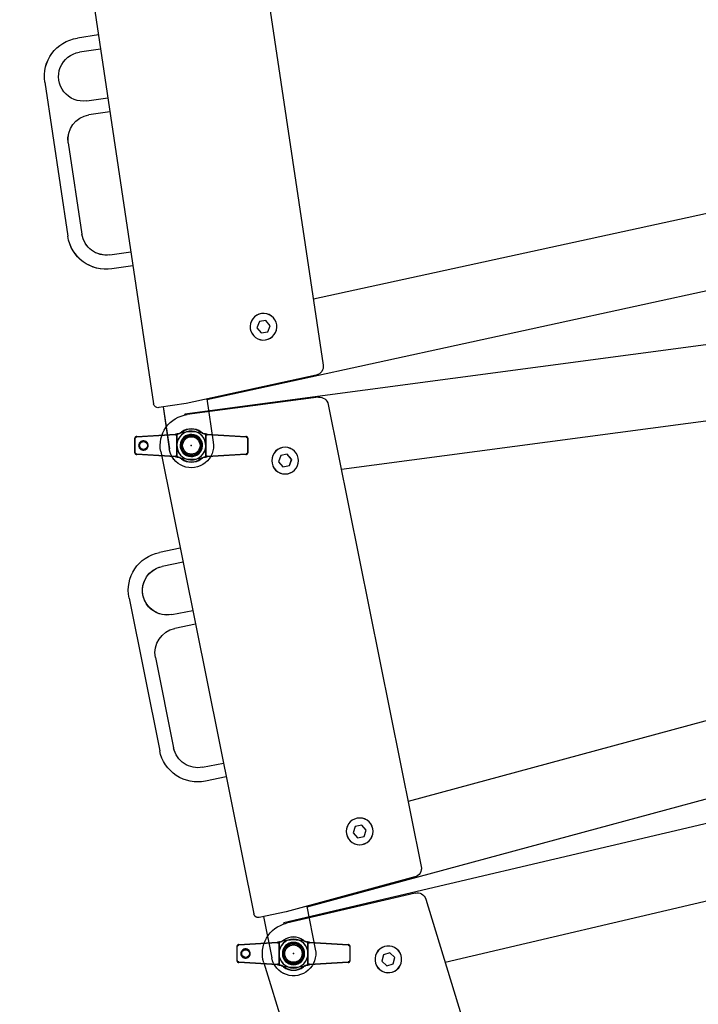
# Model space of a CAD drawing. Header units: millimetres. Extents: x 0 to 84100, y 0 to 59400.
# Tile 70 of 113: x 29967 to 30120, y 44704 to 44925. Entities that reach past the tile are written whole.
import ezdxf

# ---------------------------------------------------------------- set-up
doc = ezdxf.new("R2010")
doc.units = ezdxf.units.MM

# ---------------------------------------------------------------- blocks, each defined once
blk = doc.blocks.new('DV-PIN25 TOP')
at = {"linetype": 'Continuous'}
for p, q in [((-7.13, 4.77), (-24.6, 3.76)), ((24.6, 3.76), (7.13, 4.77)), ((-25.5, 3.06), (-25.26, 3.06)), ((-25.26, -3.06), (-25.26, 3.06)), ((25.5, 3.06), (25.26, 3.06)), ((25.26, 3.06), (25.26, -3.06)), ((-25.5, -3.06), (-25.26, -3.06)), ((-24.6, -3.76), (-7.13, -4.77)), ((7.13, -4.77), (24.6, -3.76)), ((25.5, -3.06), (25.26, -3.06))]:
    blk.add_line(p, q, dxfattribs=at).dxf.unprotected_set("ltscale", 0)
for p, q in [((-24.56, 4.05), (-7.13, 5.07)), ((-6.48, 4.85), (-6.48, -4.85)), ((-6.46, -4.88), (-6.46, 4.88)), ((6.5, 4.87), (6.5, -4.87)), ((6.52, -4.84), (6.52, 4.84)), ((7.13, 5.07), (24.56, 4.05)), ((-25.5, 3.06), (-25.5, -3.06)), ((25.5, -3.06), (25.5, 3.06)), ((-7.13, -5.07), (-24.56, -4.05)), ((24.56, -4.05), (7.13, -5.07))]:
    blk.add_line(p, q, dxfattribs=at)
for points in [[(-5.96, 5.28), (-6.01, 5.26), (-6.06, 5.25), (-6.1, 5.24), (-6.15, 5.22), (-6.2, 5.21), (-6.25, 5.2), (-6.3, 5.19), (-6.34, 5.18), (-6.39, 5.17), (-6.44, 5.16), (-6.49, 5.15), (-6.54, 5.14), (-6.59, 5.13), (-6.64, 5.12), (-6.69, 5.12), (-6.73, 5.11), (-6.78, 5.1), (-6.83, 5.1), (-6.88, 5.09), (-6.93, 5.08), (-6.98, 5.08), (-7.03, 5.08), (-7.08, 5.07), (-7.13, 5.07)], [(-6.48, 4.85), (-6.48, 4.85), (-6.48, 4.85), (-6.48, 4.85), (-6.48, 4.85), (-6.48, 4.86), (-6.48, 4.86), (-6.48, 4.86), (-6.48, 4.86), (-6.47, 4.86), (-6.47, 4.86), (-6.47, 4.86), (-6.47, 4.87), (-6.47, 4.87), (-6.47, 4.87), (-6.47, 4.87), (-6.47, 4.87), (-6.47, 4.87), (-6.46, 4.87), (-6.46, 4.87), (-6.46, 4.88), (-6.46, 4.88), (-6.46, 4.88), (-6.46, 4.88), (-6.46, 4.88)], [(-6.46, 4.88), (-6.45, 4.9), (-6.44, 4.93), (-6.42, 4.95), (-6.41, 4.97), (-6.39, 4.98), (-6.38, 5), (-6.36, 5.02), (-6.34, 5.03), (-6.32, 5.05), (-6.3, 5.06), (-6.28, 5.08), (-6.26, 5.09), (-6.23, 5.11), (-6.21, 5.12), (-6.19, 5.14), (-6.16, 5.15), (-6.14, 5.16), (-6.11, 5.18), (-6.09, 5.19), (-6.06, 5.2), (-6.03, 5.22), (-6, 5.23), (-5.97, 5.25), (-5.94, 5.26)], [(-5.96, 5.28), (-5.96, 5.28), (-5.96, 5.28), (-5.96, 5.28), (-5.96, 5.28), (-5.96, 5.28), (-5.96, 5.28), (-5.96, 5.28), (-5.95, 5.28), (-5.95, 5.28), (-5.95, 5.28), (-5.95, 5.28), (-5.95, 5.28), (-5.95, 5.27), (-5.95, 5.27), (-5.95, 5.27), (-5.95, 5.27), (-5.95, 5.27), (-5.95, 5.27), (-5.95, 5.27), (-5.94, 5.27), (-5.94, 5.27), (-5.94, 5.26), (-5.94, 5.26), (-5.94, 5.26)], [(-5.94, 5.26), (-5.9, 5.27), (-5.86, 5.29), (-5.82, 5.3), (-5.78, 5.31), (-5.73, 5.32), (-5.69, 5.34), (-5.65, 5.35), (-5.61, 5.36), (-5.57, 5.38), (-5.53, 5.39), (-5.49, 5.4), (-5.45, 5.42), (-5.41, 5.43), (-5.38, 5.44), (-5.34, 5.45), (-5.3, 5.46), (-5.27, 5.47), (-5.23, 5.48), (-5.2, 5.49), (-5.17, 5.5), (-5.13, 5.51), (-5.1, 5.52), (-5.07, 5.53), (-5.03, 5.54)], [(5, 5.56), (5.03, 5.55), (5.06, 5.54), (5.1, 5.53), (5.13, 5.52), (5.17, 5.51), (5.2, 5.5), (5.24, 5.49), (5.28, 5.48), (5.32, 5.47), (5.36, 5.45), (5.4, 5.44), (5.44, 5.43), (5.48, 5.41), (5.52, 5.4), (5.56, 5.38), (5.61, 5.37), (5.65, 5.36), (5.69, 5.34), (5.73, 5.33), (5.78, 5.32), (5.82, 5.3), (5.86, 5.29), (5.91, 5.28), (5.95, 5.26)], [(5.97, 5.28), (5.97, 5.28), (5.96, 5.28), (5.96, 5.28), (5.96, 5.28), (5.96, 5.28), (5.96, 5.28), (5.96, 5.28), (5.96, 5.28), (5.96, 5.28), (5.96, 5.28), (5.96, 5.27), (5.96, 5.27), (5.96, 5.27), (5.96, 5.27), (5.96, 5.27), (5.96, 5.27), (5.95, 5.27), (5.95, 5.27), (5.95, 5.27), (5.95, 5.27), (5.95, 5.27), (5.95, 5.27), (5.95, 5.26), (5.95, 5.26)], [(5.95, 5.26), (5.98, 5.25), (6.01, 5.24), (6.04, 5.22), (6.07, 5.21), (6.1, 5.19), (6.13, 5.18), (6.15, 5.17), (6.18, 5.15), (6.2, 5.14), (6.23, 5.13), (6.25, 5.11), (6.28, 5.1), (6.3, 5.08), (6.33, 5.07), (6.35, 5.05), (6.37, 5.03), (6.39, 5.02), (6.41, 5), (6.43, 4.98), (6.45, 4.96), (6.46, 4.94), (6.48, 4.92), (6.49, 4.9), (6.5, 4.87)], [(7.13, 5.07), (7.08, 5.07), (7.03, 5.08), (6.98, 5.08), (6.93, 5.08), (6.88, 5.09), (6.83, 5.1), (6.79, 5.1), (6.74, 5.11), (6.69, 5.11), (6.64, 5.12), (6.59, 5.13), (6.54, 5.14), (6.49, 5.15), (6.44, 5.16), (6.4, 5.17), (6.35, 5.18), (6.3, 5.19), (6.25, 5.2), (6.2, 5.21), (6.16, 5.22), (6.11, 5.24), (6.06, 5.25), (6.01, 5.26), (5.97, 5.28)], [(6.5, 4.87), (6.5, 4.87), (6.5, 4.87), (6.5, 4.87), (6.5, 4.87), (6.5, 4.87), (6.5, 4.87), (6.51, 4.86), (6.51, 4.86), (6.51, 4.86), (6.51, 4.86), (6.51, 4.86), (6.51, 4.86), (6.51, 4.86), (6.51, 4.86), (6.51, 4.85), (6.52, 4.85), (6.52, 4.85), (6.52, 4.85), (6.52, 4.85), (6.52, 4.85), (6.52, 4.85), (6.52, 4.84), (6.52, 4.84), (6.52, 4.84)], [(-24.56, 4.05), (-24.62, 4.05), (-24.68, 4.04), (-24.74, 4.03), (-24.8, 4.01), (-24.86, 3.99), (-24.92, 3.96), (-24.97, 3.94), (-25.03, 3.91), (-25.08, 3.87), (-25.13, 3.83), (-25.18, 3.79), (-25.22, 3.75), (-25.27, 3.7), (-25.3, 3.65), (-25.34, 3.6), (-25.37, 3.54), (-25.4, 3.49), (-25.43, 3.43), (-25.45, 3.37), (-25.47, 3.31), (-25.48, 3.25), (-25.49, 3.18), (-25.5, 3.12), (-25.5, 3.06)], [(-19.44, 0), (-19.48, 0.36), (-19.62, 0.83), (-19.91, 1.32), (-20.33, 1.72), (-20.81, 1.98), (-21.31, 2.1), (-21.82, 2.1), (-22.31, 1.98), (-22.76, 1.75), (-23.15, 1.41), (-23.44, 0.99), (-23.62, 0.51), (-23.69, 0), (-23.62, -0.51), (-23.44, -0.99), (-23.15, -1.41), (-22.76, -1.75), (-22.31, -1.98), (-21.82, -2.1), (-21.31, -2.1), (-20.81, -1.98), (-20.33, -1.72), (-19.91, -1.32), (-19.62, -0.83), (-19.48, -0.37), (-19.44, 0)], [(-19.75, 0), (-19.78, -0.34), (-19.92, -0.76), (-20.21, -1.18), (-20.61, -1.5), (-21.05, -1.69), (-21.5, -1.75), (-21.95, -1.69), (-22.37, -1.52), (-22.73, -1.24), (-23.01, -0.88), (-23.19, -0.46), (-23.25, 0), (-23.19, 0.46), (-23.01, 0.88), (-22.73, 1.24), (-22.37, 1.52), (-21.95, 1.69), (-21.5, 1.75), (-21.05, 1.69), (-20.61, 1.51), (-20.21, 1.18), (-19.92, 0.76), (-19.78, 0.33), (-19.75, 0)], [(25.5, 3.06), (25.5, 3.12), (25.49, 3.18), (25.48, 3.25), (25.47, 3.31), (25.45, 3.37), (25.43, 3.43), (25.4, 3.49), (25.37, 3.54), (25.34, 3.6), (25.3, 3.65), (25.27, 3.7), (25.22, 3.75), (25.18, 3.79), (25.13, 3.83), (25.08, 3.87), (25.03, 3.9), (24.98, 3.94), (24.92, 3.96), (24.86, 3.99), (24.8, 4.01), (24.74, 4.03), (24.68, 4.04), (24.62, 4.05), (24.56, 4.05)], [(-25.5, -3.06), (-25.5, -3.12), (-25.49, -3.18), (-25.48, -3.25), (-25.47, -3.31), (-25.45, -3.37), (-25.43, -3.43), (-25.4, -3.49), (-25.37, -3.54), (-25.34, -3.6), (-25.3, -3.65), (-25.27, -3.7), (-25.22, -3.75), (-25.18, -3.79), (-25.13, -3.83), (-25.08, -3.87), (-25.03, -3.9), (-24.98, -3.94), (-24.92, -3.96), (-24.86, -3.99), (-24.8, -4.01), (-24.74, -4.03), (-24.68, -4.04), (-24.62, -4.05), (-24.56, -4.05)], [(24.56, -4.05), (24.62, -4.05), (24.68, -4.04), (24.74, -4.03), (24.8, -4.01), (24.86, -3.99), (24.92, -3.96), (24.97, -3.94), (25.03, -3.91), (25.08, -3.87), (25.13, -3.83), (25.18, -3.79), (25.22, -3.75), (25.27, -3.7), (25.3, -3.65), (25.34, -3.6), (25.37, -3.54), (25.4, -3.49), (25.43, -3.43), (25.45, -3.37), (25.47, -3.31), (25.48, -3.25), (25.49, -3.18), (25.5, -3.12), (25.5, -3.06)], [(-7.13, -5.07), (-7.08, -5.07), (-7.03, -5.08), (-6.98, -5.08), (-6.93, -5.09), (-6.88, -5.09), (-6.83, -5.1), (-6.78, -5.1), (-6.73, -5.11), (-6.68, -5.12), (-6.63, -5.12), (-6.58, -5.13), (-6.53, -5.14), (-6.48, -5.15), (-6.44, -5.16), (-6.39, -5.17), (-6.34, -5.18), (-6.29, -5.19), (-6.24, -5.2), (-6.19, -5.21), (-6.14, -5.23), (-6.09, -5.24), (-6.05, -5.25), (-6, -5.27), (-5.95, -5.28)], [(-6.46, -4.88), (-6.46, -4.88), (-6.46, -4.88), (-6.46, -4.88), (-6.46, -4.88), (-6.46, -4.87), (-6.46, -4.87), (-6.47, -4.87), (-6.47, -4.87), (-6.47, -4.87), (-6.47, -4.87), (-6.47, -4.87), (-6.47, -4.87), (-6.47, -4.86), (-6.47, -4.86), (-6.47, -4.86), (-6.48, -4.86), (-6.48, -4.86), (-6.48, -4.86), (-6.48, -4.86), (-6.48, -4.85), (-6.48, -4.85), (-6.48, -4.85), (-6.48, -4.85), (-6.48, -4.85)], [(-5.93, -5.27), (-5.96, -5.25), (-5.99, -5.24), (-6.02, -5.22), (-6.05, -5.21), (-6.07, -5.2), (-6.1, -5.18), (-6.13, -5.17), (-6.15, -5.16), (-6.18, -5.14), (-6.2, -5.13), (-6.22, -5.11), (-6.25, -5.1), (-6.27, -5.08), (-6.29, -5.07), (-6.31, -5.05), (-6.33, -5.04), (-6.35, -5.02), (-6.37, -5), (-6.39, -4.99), (-6.41, -4.97), (-6.42, -4.95), (-6.44, -4.93), (-6.45, -4.9), (-6.46, -4.88)], [(-5.93, -5.27), (-5.93, -5.27), (-5.93, -5.27), (-5.93, -5.27), (-5.94, -5.27), (-5.94, -5.27), (-5.94, -5.27), (-5.94, -5.27), (-5.94, -5.28), (-5.94, -5.28), (-5.94, -5.28), (-5.94, -5.28), (-5.94, -5.28), (-5.94, -5.28), (-5.94, -5.28), (-5.94, -5.28), (-5.95, -5.28), (-5.95, -5.28), (-5.95, -5.28), (-5.95, -5.28), (-5.95, -5.28), (-5.95, -5.28), (-5.95, -5.28), (-5.95, -5.28), (-5.95, -5.28)], [(-5.02, -5.55), (-5.05, -5.54), (-5.08, -5.53), (-5.11, -5.52), (-5.15, -5.51), (-5.18, -5.5), (-5.21, -5.49), (-5.25, -5.48), (-5.28, -5.47), (-5.32, -5.46), (-5.36, -5.45), (-5.4, -5.44), (-5.43, -5.42), (-5.47, -5.41), (-5.51, -5.4), (-5.55, -5.38), (-5.6, -5.37), (-5.64, -5.36), (-5.68, -5.34), (-5.72, -5.33), (-5.76, -5.32), (-5.8, -5.3), (-5.85, -5.29), (-5.89, -5.28), (-5.93, -5.27)], [(5.94, -5.27), (5.9, -5.28), (5.85, -5.29), (5.81, -5.31), (5.77, -5.32), (5.73, -5.33), (5.68, -5.35), (5.64, -5.36), (5.6, -5.38), (5.55, -5.39), (5.51, -5.4), (5.47, -5.42), (5.43, -5.43), (5.39, -5.44), (5.35, -5.46), (5.32, -5.47), (5.28, -5.48), (5.24, -5.49), (5.21, -5.5), (5.17, -5.51), (5.13, -5.53), (5.1, -5.54), (5.06, -5.55), (5.02, -5.56), (4.98, -5.57)], [(6.5, -4.87), (6.49, -4.9), (6.48, -4.92), (6.46, -4.94), (6.45, -4.96), (6.43, -4.98), (6.41, -5), (6.39, -5.02), (6.37, -5.03), (6.35, -5.05), (6.32, -5.07), (6.3, -5.08), (6.28, -5.1), (6.25, -5.11), (6.23, -5.13), (6.2, -5.14), (6.17, -5.16), (6.15, -5.17), (6.12, -5.18), (6.09, -5.2), (6.06, -5.21), (6.03, -5.23), (6, -5.24), (5.97, -5.25), (5.94, -5.27)], [(5.94, -5.27), (5.94, -5.27), (5.94, -5.27), (5.94, -5.27), (5.94, -5.27), (5.94, -5.27), (5.94, -5.27), (5.95, -5.27), (5.95, -5.27), (5.95, -5.28), (5.95, -5.28), (5.95, -5.28), (5.95, -5.28), (5.95, -5.28), (5.95, -5.28), (5.95, -5.28), (5.95, -5.28), (5.95, -5.28), (5.95, -5.28), (5.95, -5.28), (5.95, -5.28), (5.95, -5.28), (5.95, -5.28), (5.96, -5.28), (5.96, -5.28)], [(5.96, -5.28), (6, -5.27), (6.05, -5.25), (6.1, -5.24), (6.15, -5.23), (6.19, -5.21), (6.24, -5.2), (6.29, -5.19), (6.34, -5.18), (6.39, -5.17), (6.44, -5.16), (6.49, -5.15), (6.54, -5.14), (6.58, -5.13), (6.63, -5.12), (6.68, -5.12), (6.73, -5.11), (6.78, -5.1), (6.83, -5.1), (6.88, -5.09), (6.93, -5.09), (6.98, -5.08), (7.03, -5.08), (7.08, -5.07), (7.13, -5.07)], [(6.52, -4.84), (6.52, -4.84), (6.52, -4.84), (6.52, -4.85), (6.52, -4.85), (6.52, -4.85), (6.52, -4.85), (6.52, -4.85), (6.52, -4.85), (6.51, -4.85), (6.51, -4.86), (6.51, -4.86), (6.51, -4.86), (6.51, -4.86), (6.51, -4.86), (6.51, -4.86), (6.51, -4.86), (6.51, -4.86), (6.5, -4.87), (6.5, -4.87), (6.5, -4.87), (6.5, -4.87), (6.5, -4.87), (6.5, -4.87), (6.5, -4.87)]]:
    blk.add_lwpolyline(points, dxfattribs=at)
for points in [[(-7.13, 4.77), (-7.1, 4.77), (-7.07, 4.77), (-7.05, 4.78), (-7.02, 4.78), (-6.99, 4.78), (-6.97, 4.78), (-6.94, 4.78), (-6.91, 4.79), (-6.88, 4.79), (-6.86, 4.79), (-6.83, 4.8), (-6.8, 4.8), (-6.78, 4.8), (-6.75, 4.81), (-6.72, 4.81), (-6.69, 4.81), (-6.67, 4.82), (-6.64, 4.82), (-6.61, 4.83), (-6.59, 4.83), (-6.56, 4.83), (-6.53, 4.84), (-6.51, 4.84), (-6.48, 4.85)], [(6.52, 4.84), (6.54, 4.84), (6.57, 4.83), (6.6, 4.83), (6.62, 4.82), (6.65, 4.82), (6.67, 4.82), (6.7, 4.81), (6.72, 4.81), (6.75, 4.81), (6.77, 4.8), (6.8, 4.8), (6.82, 4.8), (6.85, 4.79), (6.87, 4.79), (6.9, 4.79), (6.92, 4.79), (6.95, 4.78), (6.98, 4.78), (7, 4.78), (7.03, 4.78), (7.05, 4.78), (7.08, 4.77), (7.1, 4.77), (7.13, 4.77)], [(-25.26, 3.06), (-25.26, 3.1), (-25.26, 3.15), (-25.25, 3.19), (-25.24, 3.23), (-25.23, 3.28), (-25.21, 3.32), (-25.19, 3.36), (-25.17, 3.4), (-25.15, 3.44), (-25.13, 3.47), (-25.1, 3.51), (-25.07, 3.54), (-25.04, 3.57), (-25, 3.6), (-24.97, 3.63), (-24.93, 3.65), (-24.89, 3.67), (-24.86, 3.69), (-24.81, 3.71), (-24.77, 3.72), (-24.73, 3.74), (-24.69, 3.74), (-24.65, 3.75), (-24.6, 3.76)], [(-19.44, 0), (-19.46, 0), (-19.47, 0), (-19.48, 0), (-19.5, 0), (-19.51, 0), (-19.52, 0), (-19.53, 0), (-19.55, 0), (-19.56, 0), (-19.57, 0), (-19.58, 0), (-19.6, 0), (-19.61, 0), (-19.62, 0), (-19.64, 0), (-19.65, 0), (-19.66, 0), (-19.67, 0), (-19.69, 0), (-19.7, 0), (-19.71, 0), (-19.72, 0), (-19.74, 0), (-19.75, 0)], [(24.6, 3.76), (24.65, 3.75), (24.69, 3.74), (24.73, 3.74), (24.77, 3.72), (24.82, 3.71), (24.86, 3.69), (24.89, 3.67), (24.93, 3.65), (24.97, 3.63), (25, 3.6), (25.04, 3.57), (25.07, 3.54), (25.1, 3.51), (25.13, 3.47), (25.15, 3.44), (25.17, 3.4), (25.19, 3.36), (25.21, 3.32), (25.23, 3.28), (25.24, 3.23), (25.25, 3.19), (25.26, 3.15), (25.26, 3.1), (25.26, 3.06)], [(-24.6, -3.76), (-24.65, -3.75), (-24.69, -3.74), (-24.73, -3.74), (-24.77, -3.72), (-24.82, -3.71), (-24.86, -3.69), (-24.89, -3.67), (-24.93, -3.65), (-24.97, -3.63), (-25, -3.6), (-25.04, -3.57), (-25.07, -3.54), (-25.1, -3.51), (-25.13, -3.47), (-25.15, -3.44), (-25.17, -3.4), (-25.19, -3.36), (-25.21, -3.32), (-25.23, -3.28), (-25.24, -3.23), (-25.25, -3.19), (-25.26, -3.15), (-25.26, -3.1), (-25.26, -3.06)], [(25.26, -3.06), (25.26, -3.1), (25.26, -3.15), (25.25, -3.19), (25.24, -3.23), (25.23, -3.28), (25.21, -3.32), (25.19, -3.36), (25.17, -3.4), (25.15, -3.44), (25.13, -3.47), (25.1, -3.51), (25.07, -3.54), (25.04, -3.57), (25, -3.6), (24.97, -3.63), (24.93, -3.65), (24.89, -3.67), (24.86, -3.69), (24.81, -3.71), (24.77, -3.72), (24.73, -3.74), (24.69, -3.74), (24.65, -3.75), (24.6, -3.76)], [(-6.48, -4.85), (-6.51, -4.84), (-6.53, -4.84), (-6.56, -4.83), (-6.59, -4.83), (-6.61, -4.83), (-6.64, -4.82), (-6.67, -4.82), (-6.69, -4.81), (-6.72, -4.81), (-6.75, -4.81), (-6.78, -4.8), (-6.8, -4.8), (-6.83, -4.8), (-6.86, -4.79), (-6.88, -4.79), (-6.91, -4.79), (-6.94, -4.78), (-6.97, -4.78), (-6.99, -4.78), (-7.02, -4.78), (-7.05, -4.78), (-7.07, -4.77), (-7.1, -4.77), (-7.13, -4.77)], [(7.13, -4.77), (7.1, -4.77), (7.08, -4.77), (7.05, -4.78), (7.03, -4.78), (7, -4.78), (6.98, -4.78), (6.95, -4.78), (6.92, -4.79), (6.9, -4.79), (6.87, -4.79), (6.85, -4.79), (6.82, -4.8), (6.8, -4.8), (6.77, -4.8), (6.75, -4.81), (6.72, -4.81), (6.7, -4.81), (6.67, -4.82), (6.65, -4.82), (6.62, -4.82), (6.6, -4.83), (6.57, -4.83), (6.54, -4.84), (6.52, -4.84)]]:
    blk.add_lwpolyline(points, dxfattribs=at).dxf.unprotected_set("ltscale", 0)
blk.add_circle((0, 0), 4.4, dxfattribs=at)
blk.add_circle((0, 0), 3.9, dxfattribs=at).dxf.unprotected_set("ltscale", 0)
for centre, radius, start, end in [((-7.42, 10.06), 5, 286.9511, 306.3999), ((0.02, -15.49), 21.62, 76.6974, 103.5126), ((0, 0), 7.5, 53.6001, 126.3999), ((7.42, 10.06), 5, 233.6001, 253.1195), ((-7.42, -10.06), 5, 53.6001, 72.9302), ((0.02, 15.48), 21.62, 256.5256, 283.2663), ((0, 0), 7.5, 233.6001, 306.3999), ((7.42, -10.06), 5, 106.9997, 126.3999)]:
    blk.add_arc(centre, radius, start, end, dxfattribs=at)
for centre, radius, start, end in [((-7.42, 10.27), 5.3, 296.7477, 306.3999), ((0, 0.21), 7.2, 53.6001, 126.3999), ((7.42, 10.27), 5.3, 233.6001, 242.8141), ((-7.42, -10.27), 5.3, 53.6001, 63.0825), ((0, -0.21), 7.2, 233.6001, 306.3999), ((7.42, -10.27), 5.3, 117.3482, 126.3999)]:
    blk.add_arc(centre, radius, start, end, dxfattribs=at).dxf.unprotected_set("ltscale", 0)
for centre, major_axis, ratio, start_param, end_param in [((-7.11, 4.77), (-0.017, 0.299), 0.059214, 0, 1.567349), ((-4.27, 5.8), (-0.178, 0.241), 0.510327, 5.317856, 6.283185), ((4.27, 5.8), (0.178, 0.241), 0.510327, 0, 0.965329), ((7.11, 4.77), (0.017, 0.299), 0.059203, 4.715836, 6.283185), ((-24.54, 3.76), (-0.017, 0.299), 0.204393, 0, 1.558898), ((24.54, 3.76), (0.017, 0.299), 0.204379, 4.724287, 6.283185), ((-24.54, -3.76), (-0.017, -0.299), 0.204393, 4.724288, 6.283185), ((24.54, -3.76), (0.017, -0.299), 0.204379, 0, 1.558898), ((-7.11, -4.77), (-0.017, -0.299), 0.059214, 4.715836, 6.283185), ((-4.27, -5.8), (-0.178, -0.241), 0.510327, 0, 0.965329), ((4.27, -5.8), (0.178, -0.241), 0.510327, 5.317856, 6.283185), ((7.11, -4.77), (0.017, -0.299), 0.059203, 0, 1.56735)]:
    blk.add_ellipse(centre, major_axis=major_axis, ratio=ratio, start_param=start_param, end_param=end_param, dxfattribs=at).dxf.unprotected_set("ltscale", 0)
blk = doc.blocks.new('DV-DOSC-SIDE')
for p, q in [((-0.07, 14), (-0.04, 14.44)), ((406.26, -12.51), (-0.04, 14.44)), ((60.27, 9.99), (0.94, 13.97)), ((13.89, 13.07), (13.92, 13.51)), ((64, 6), (64, -206)), ((-14, 0), (-14, -212)), ((431.28, -14.51), (360.28, -9.51)), ((406.25, -12.75), (406.26, -12.51)), ((356, -13.5), (356, -186.5)), ((435, -18.5), (435, -181.5)), ((356, -43.25), (64, -23.88)), ((-14, -44.3), (-23.55, -44.3)), ((-14, -50.7), (-23.55, -50.7)), ((-41, -61.75), (-41, -131.75)), ((-23.55, -72.8), (-14, -72.8)), ((-14, -79.2), (-23.55, -79.2)), ((-34.6, -90.25), (-34.6, -131.75)), ((-23.55, -142.8), (-14, -142.8)), ((-14, -149.2), (-23.55, -149.2)), ((356, -156.75), (64, -176.12)), ((431.28, -185.49), (360.28, -190.49)), ((406.26, -187.49), (10, -213.77)), ((406.25, -187.25), (406.26, -187.49)), ((60.27, -209.99), (0.47, -214)), ((0.47, -214), (-12, -214)), ((-10, -214), (-10, -233)), ((10, -213.36), (10, -233)), ((13.9, -213.1), (13.93, -213.51))]:
    blk.add_line(p, q)
for points in [[(38.5, -12.4), (37, -15), (38.5, -17.6), (41.5, -17.6), (43, -15), (41.5, -12.4)], [(378.5, -34.9), (377, -37.5), (378.5, -40.1), (381.5, -40.1), (383, -37.5), (381.5, -34.9)], [(378.5, -159.9), (377, -162.5), (378.5, -165.1), (381.5, -165.1), (383, -162.5), (381.5, -159.9)], [(38.5, -182.4), (37, -185), (38.5, -187.6), (41.5, -187.6), (43, -185), (41.5, -182.4)]]:
    blk.add_lwpolyline(points, close=True)
blk.add_arc((313, -100), 47.5, 25.1415, 334.8585)
at = {"extrusion": (0, 0, -1)}
for centre, major_axis, start_param, end_param in [((0, 0), (-9.9, 9.9), 5.497787, 7.135524), ((60, 6), (-2.83, 2.83), 0.852339, 2.356194), ((0, 0), (3.39, 3.39), 3.926991, 10.210176), ((40, -15), (-4.24, 4.24), 5.497787, 11.780972), ((360, -13.5), (-2.83, 2.83), 5.497787, 7.13889), ((431, -18.5), (2.83, 2.83), -0.715092, 0.785398), ((420, -27.77), (3.39, 3.39), 3.926991, 10.210176), ((380, -37.5), (-4.24, 4.24), 5.497787, 11.780972), ((-23.55, -61.75), (-12.34, 12.34), 5.497787, 7.068583), ((-23.55, -61.75), (7.81, 7.81), 2.356194, 5.497787), ((313, -100), (26.52, 26.52), 3.926991, 10.210176), ((-23.55, -90.25), (-7.81, 7.81), 5.497787, 7.068583), ((-23.55, -131.75), (12.34, 12.34), 2.356194, 3.926991), ((-23.55, -131.75), (7.81, 7.81), 2.356194, 3.926991), ((380, -162.5), (-4.24, 4.24), 5.497787, 11.780972), ((420, -172.23), (3.39, 3.39), 3.926991, 10.210176), ((40, -185), (-4.24, 4.24), 5.497787, 11.780972), ((431, -181.5), (-2.83, 2.83), 2.356194, 3.856684), ((360, -186.5), (2.83, 2.83), 2.285888, 3.926991), ((60, -206), (2.83, 2.83), 0.785398, 2.289254), ((-12, -212), (1.41, 1.41), 2.356194, 3.926991), ((0, -233), (-4.6, 4.6), 5.497787, 11.780972), ((0, -233), (3.54, 3.54), 3.926991, 10.210176), ((0, -233), (-7.07, 7.07), 2.356194, 5.497787)]:
    blk.add_ellipse(centre, major_axis=major_axis, ratio=1, start_param=start_param, end_param=end_param, dxfattribs=at)
for p in [(0, 0), (420, -27.77), (420, -172.23), (0, -233)]:
    blk.add_point(p)

msp = doc.modelspace()

# ---------------------------------------------------------------- linework, layer by layer
at = {"color": 7}
for p, q in [((30019.561, 44952.387), (30035.25, 44847.555)), ((29981.435, 44943.648), (29997.124, 44838.815)), ((29984.713, 44921.742), (29979.991, 44921.035)), ((29985.187, 44918.577), (29980.464, 44917.87)), ((29972.653, 44911.115), (29977.834, 44876.5)), ((29982.1, 44906.942), (29986.822, 44907.649)), ((29987.296, 44904.484), (29982.573, 44903.777)), ((29977.927, 44897.495), (29980.998, 44876.974)), ((30175.997, 44893.518), (30033.039, 44862.331)), ((30203.127, 44882.037), (30009.123, 44839.714)), ((29987.28, 44872.327), (29992.003, 44873.034)), ((29992.476, 44869.869), (29987.754, 44869.163)), ((30205.979, 44863.384), (30004.156, 44836.541)), ((30033.7, 44845.305), (30004.426, 44838.897)), ((30184.37, 44843.36), (30039.327, 44824.069)), ((30004.426, 44838.897), (29998.261, 44837.974)), ((30034.158, 44840.306), (30004.683, 44836.407)), ((30009.092, 44839.918), (30010.546, 44830.207)), ((30011.001, 44840.336), (30011.045, 44840.134)), ((30036.381, 44838.717), (30057.279, 44734.798)), ((29999.25, 44838.122), (30000.656, 44828.727)), ((30004.186, 44836.323), (30004.156, 44836.541)), ((30011.122, 44837.245), (30011.093, 44837.464)), ((29998.738, 44828.087), (30019.637, 44724.168)), ((30003.105, 44806.372), (29998.424, 44805.43)), ((30003.736, 44803.235), (29999.055, 44802.293)), ((29991.59, 44795.156), (29998.491, 44760.844)), ((30001.233, 44791.46), (30005.915, 44792.402)), ((30006.545, 44789.264), (30001.864, 44788.323)), ((30195.559, 44787.724), (30054.334, 44749.446)), ((29997.537, 44781.817), (30001.628, 44761.474)), ((30223.228, 44777.61), (30031.576, 44725.664)), ((30224.607, 44768.835), (30026.432, 44722.15)), ((30008.134, 44757.147), (30012.815, 44758.089)), ((30013.446, 44754.951), (30008.765, 44754.01)), ((30205.086, 44746.771), (30062.664, 44713.22)), ((30055.843, 44732.474), (30026.926, 44724.614)), ((30055.914, 44728.865), (30026.969, 44722.069)), ((30031.535, 44725.866), (30033.471, 44716.24)), ((30033.421, 44726.379), (30033.475, 44726.179)), ((30058.283, 44727.505), (30089.363, 44626.164)), ((30026.926, 44724.614), (30020.814, 44723.385)), ((30021.794, 44723.582), (30023.667, 44714.268)), ((30033.294, 44723.54), (30033.243, 44723.755)), ((30026.482, 44721.936), (30026.432, 44722.15)), ((30021.877, 44713.201), (30052.957, 44611.861))]:
    msp.add_line(p, q, dxfattribs=at)
for points in [[(30020.894, 44857.337), (30020.345, 44855.941), (30021.279, 44854.767), (30022.762, 44854.989), (30023.312, 44856.385), (30022.378, 44857.559)], [(30025.695, 44827.183), (30025.216, 44825.762), (30026.208, 44824.636), (30027.678, 44824.932), (30028.157, 44826.353), (30027.166, 44827.479)], [(30042.454, 44743.852), (30041.974, 44742.43), (30042.966, 44741.304), (30044.436, 44741.6), (30044.915, 44743.022), (30043.924, 44744.147)], [(30048.791, 44714.97), (30048.455, 44713.508), (30049.553, 44712.486), (30050.987, 44712.926), (30051.323, 44714.388), (30050.225, 44715.41)]]:
    msp.add_lwpolyline(points, close=True, dxfattribs=at)
at = {"color": 7, "extrusion": (0, 0, -1)}
for centre, major_axis, start_param, end_param in [((29981.282, 44912.406), (-6.169, 6.169), 5.3492297, 6.920026), ((29981.282, 44912.406), (-3.907, 3.907), 3.7784333, 6.920026), ((29983.391, 44898.313), (-3.907, 3.907), 5.3492297, 6.920026), ((29986.462, 44877.792), (6.169, 6.169), 2.207637, 3.7784333), ((29986.462, 44877.792), (3.907, 3.907), 2.207637, 3.7784333), ((30021.828, 44856.163), (2.121, 2.121), 4.5638315, 10.8470168), ((30033.272, 44847.259), (1.414, 1.414), 0.6368407, 2.1406964), ((29998.113, 44838.963), (-0.707, 0.707), 3.7784333, 5.3492297), ((30034.42, 44838.323), (-1.414, 1.414), 0.6538842, 2.1577399), ((30005.601, 44829.467), (4.95, 4.95), 3.7285363, 5.3662732), ((30005.601, 44829.467), (-2.298, 2.298), 6.1346278, 12.4178131), ((30005.601, 44829.467), (1.768, 1.768), 1.4222389, 7.7054242), ((30005.601, 44829.467), (1.697, 1.697), 1.3723418, 7.6555271), ((30005.601, 44829.467), (-3.536, 3.536), 2.207637, 5.3492297), ((30026.687, 44826.057), (-2.121, 2.121), 6.0847308, 12.3679161), ((30000.144, 44796.877), (6.169, 6.169), 3.7285363, 5.2993326), ((30000.144, 44796.877), (-3.907, 3.907), 3.7285363, 6.8701289), ((30002.953, 44782.906), (3.907, 3.907), 3.7285363, 5.2993326), ((30007.044, 44762.564), (6.169, 6.169), 2.1577399, 3.7285363), ((30007.044, 44762.564), (3.907, 3.907), 2.1577399, 3.7285363), ((30043.445, 44742.726), (2.121, 2.121), 4.5139344, 10.7971197), ((30055.319, 44734.404), (1.414, 1.414), 0.5869436, 2.0907993), ((30056.371, 44726.918), (-1.414, 1.414), 0.5547552, 2.0586109), ((30020.617, 44724.365), (0.707, 0.707), 2.1577399, 3.7285363), ((30028.569, 44715.254), (-4.95, 4.95), 5.2002036, 6.8379405), ((30028.569, 44715.254), (2.298, 2.298), 4.5139344, 10.7971197), ((30028.569, 44715.254), (1.768, 1.768), 1.3723418, 7.6555271), ((30028.569, 44715.254), (1.697, 1.697), 1.2732128, 7.5563981), ((30049.889, 44713.948), (2.121, 2.121), 4.4148054, 10.6979907), ((30028.569, 44715.254), (3.536, 3.536), 0.5869436, 3.7285363)]:
    msp.add_ellipse(centre, major_axis=major_axis, ratio=1, start_param=start_param, end_param=end_param, dxfattribs=at)
at = {"color": 7}
for p in [(30005.601, 44829.467), (30005.601, 44829.467), (30028.569, 44715.254), (30028.569, 44715.254)]:
    msp.add_point(p, dxfattribs=at)

# ---------------------------------------------------------------- block references
at = {"color": 7, "xscale": 0.5, "yscale": 0.5, "zscale": 0.5}
for p, rotation in [((29988.357, 44944.684), 8.511716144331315), ((30005.601, 44829.467), 11.37060785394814), ((30028.569, 44715.254), 17.05028256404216)]:
    msp.add_blockref('DV-DOSC-SIDE', p, dxfattribs=dict(at, rotation=rotation))
for p in [(30005.601, 44829.467), (30028.569, 44715.254)]:
    msp.add_blockref('DV-PIN25 TOP', p, dxfattribs=at)

doc.saveas('drawing.dxf')
